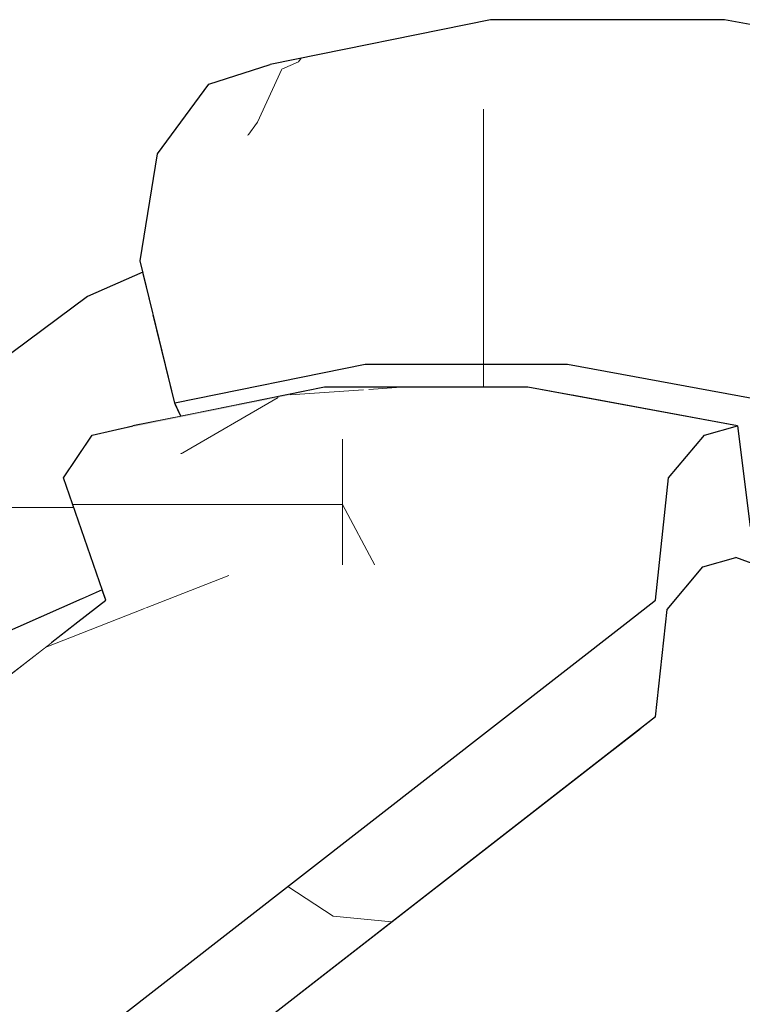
# Model space of a CAD drawing. Header units: millimetres. Extents: x -36478 to 31050, y -14811 to 11827.
# Tile 187 of 217: x -16574 to -16505, y 9225 to 9318. Entities that reach past the tile are written whole.
import ezdxf

# ---------------------------------------------------------------- set-up
doc = ezdxf.new("R2010")
doc.units = ezdxf.units.MM
doc.header["$MEASUREMENT"] = 0
doc.linetypes.add('Wipeout_Contour', pattern=[1000, 0, -1000])
doc.layers.add('Nové_Konstrukce - krov', color=7, linetype='Continuous')
doc.layers.add('Nové_Výplně - Povrchové', color=7, linetype='Continuous')

# ---------------------------------------------------------------- blocks, each defined once
blk = doc.blocks.new('výplň_1369_1', base_point=(0, 0))
at = {"color": 254, "linetype": 'Wipeout_Contour', "lineweight": 0, "ltscale": 75998.114948}
blk.add_wipeout([(-16567.408, 9292.07), (-16582.503, 9280.847), (-16586.843, 9274.551), (-16571.997, 9285.589)], dxfattribs=at).dxf.layer = 'Nové_Výplně - Povrchové'
blk = doc.blocks.new('*X2743')
at = {"layer": 'Nové_Výplně - Povrchové', "color": 21, "linetype": 'Continuous', "lineweight": 20, "true_color": 0xffaaaa}
for p, q in [((-16578.043, 9271.895), (-16579.774, 9267.934)), ((-16577.95, 9271.964), (-16577.95, 9258.446)), ((-16577.757, 9272.107), (-16571.287, 9272.107)), ((-16579.774, 9267.934), (-16581.895, 9263.904)), ((-16581.895, 9263.904), (-16584.081, 9260.395))]:
    blk.add_line(p, q, dxfattribs=at)
blk = doc.blocks.new('výplň_1371_1', base_point=(0, 0))
at = {"color": 254, "linetype": 'Wipeout_Contour', "lineweight": 0, "ltscale": 94949.86711}
blk.add_wipeout([(-16586.788, 9265.393), (-16581.568, 9255.756), (-16575.952, 9259.931), (-16567.951, 9263.457), (-16572.728, 9275.846)], dxfattribs=at).dxf.layer = 'Nové_Výplně - Povrchové'
at = {"layer": 'Nové_Výplně - Povrchové', "color": 21, "linetype": 'Continuous', "lineweight": 20, "true_color": 0xffaaaa}
blk.add_blockref('*X2743', (0, 0), dxfattribs=at)
blk = doc.blocks.new('výplň_1372_1', base_point=(0, 0))
at = {"color": 254, "linetype": 'Wipeout_Contour', "lineweight": 0, "ltscale": 75990.986797}
blk.add_wipeout([(-16586.843, 9274.551), (-16586.788, 9265.393), (-16572.728, 9275.846), (-16571.997, 9285.589)], dxfattribs=at).dxf.layer = 'Nové_Výplně - Povrchové'
blk = doc.blocks.new('výplň_1373_1', base_point=(0, 0))
at = {"color": 254, "linetype": 'Wipeout_Contour', "lineweight": 0, "ltscale": 151906.846267}
blk.add_wipeout([(-16572.728, 9275.846), (-16567.507, 9278.147), (-16566.97, 9278.946), (-16564.327, 9279.548), (-16559.083, 9281.859), (-16559.149, 9281.997), (-16561.182, 9290.354), (-16571.997, 9285.589)], dxfattribs=at).dxf.layer = 'Nové_Výplně - Povrchové'
blk = doc.blocks.new('*X2749')
at = {"layer": 'Nové_Výplně - Povrchové', "color": 21, "linetype": 'Continuous', "lineweight": 20, "true_color": 0xffaaaa}
blk.add_line((-16571.287, 9272.107), (-16568.711, 9272.107), dxfattribs=at)
blk = doc.blocks.new('výplň_1374_1', base_point=(0, 0))
at = {"color": 254, "linetype": 'Wipeout_Contour', "lineweight": 0, "ltscale": 94932.297485}
blk.add_wipeout([(-16567.507, 9278.147), (-16572.728, 9275.846), (-16567.951, 9263.457), (-16566.016, 9264.31), (-16569.681, 9274.913)], dxfattribs=at).dxf.layer = 'Nové_Výplně - Povrchové'
at = {"layer": 'Nové_Výplně - Povrchové', "color": 21, "linetype": 'Continuous', "lineweight": 20, "true_color": 0xffaaaa}
blk.add_blockref('*X2749', (0, 0), dxfattribs=at)
blk = doc.blocks.new('výplň_1375_1', base_point=(0, 0))
at = {"color": 254, "linetype": 'Wipeout_Contour', "lineweight": 0, "ltscale": 75937.077297}
blk.add_wipeout([(-16559.083, 9281.859), (-16564.327, 9279.548), (-16563.098, 9279.828), (-16558.556, 9280.75)], dxfattribs=at).dxf.layer = 'Nové_Výplně - Povrchové'
blk = doc.blocks.new('výplň_1376_1', base_point=(0, 0))
at = {"color": 254, "linetype": 'Wipeout_Contour', "lineweight": 0, "ltscale": 75922.378369}
blk.add_wipeout([(-16542.596, 9299.465), (-16562.421, 9295.445), (-16559.149, 9281.997), (-16541.128, 9285.652)], dxfattribs=at).dxf.layer = 'Nové_Výplně - Povrchové'
blk = doc.blocks.new('výplň_1377_1', base_point=(0, 0))
at = {"color": 254, "linetype": 'Wipeout_Contour', "lineweight": 0, "ltscale": 75972.764799}
blk.add_wipeout([(-16571.997, 9285.589), (-16561.182, 9290.354), (-16562.162, 9294.382), (-16567.408, 9292.07)], dxfattribs=at).dxf.layer = 'Nové_Výplně - Povrchové'
blk = doc.blocks.new('*X2757')
at = {"layer": 'Nové_Výplně - Povrchové', "color": 21, "linetype": 'Continuous', "lineweight": 20, "true_color": 0xffaaaa}
for p, q in [((-16548.993, 9313.597), (-16547.433, 9314.287)), ((-16547.433, 9314.287), (-16547.166, 9314.654))]:
    blk.add_line(p, q, dxfattribs=at)
blk = doc.blocks.new('výplň_1378_1', base_point=(0, 0))
at = {"color": 254, "linetype": 'Wipeout_Contour', "lineweight": 0, "ltscale": 75939.836632}
blk.add_wipeout([(-16529.254, 9318.286), (-16550.098, 9314.059), (-16555.906, 9312.195), (-16534.764, 9316.483)], dxfattribs=at).dxf.layer = 'Nové_Výplně - Povrchové'
at = {"layer": 'Nové_Výplně - Povrchové', "color": 21, "linetype": 'Continuous', "lineweight": 20, "true_color": 0xffaaaa}
blk.add_blockref('*X2757', (0, 0), dxfattribs=at)
blk = doc.blocks.new('*X2759')
at = {"layer": 'Nové_Výplně - Povrchové', "color": 21, "linetype": 'Continuous', "lineweight": 20, "true_color": 0xffaaaa}
for p, q in [((-16551.3, 9308.597), (-16548.993, 9313.597)), ((-16552.221, 9307.323), (-16551.3, 9308.597))]:
    blk.add_line(p, q, dxfattribs=at)
blk = doc.blocks.new('výplň_1379_1', base_point=(0, 0))
at = {"color": 254, "linetype": 'Wipeout_Contour', "lineweight": 0, "ltscale": 75950.135476}
blk.add_wipeout([(-16555.906, 9312.195), (-16560.783, 9305.587), (-16539.958, 9309.81), (-16534.764, 9316.483)], dxfattribs=at).dxf.layer = 'Nové_Výplně - Povrchové'
at = {"layer": 'Nové_Výplně - Povrchové', "color": 21, "linetype": 'Continuous', "lineweight": 20, "true_color": 0xffaaaa}
blk.add_blockref('*X2759', (0, 0), dxfattribs=at)
blk = doc.blocks.new('výplň_1380_1', base_point=(0, 0))
at = {"color": 254, "linetype": 'Wipeout_Contour', "lineweight": 0, "ltscale": 75946.057672}
blk.add_wipeout([(-16562.421, 9295.445), (-16542.596, 9299.465), (-16539.958, 9309.81), (-16560.783, 9305.587)], dxfattribs=at).dxf.layer = 'Nové_Výplně - Povrchové'
blk = doc.blocks.new('výplň_1381_1', base_point=(0, 0))
at = {"color": 254, "linetype": 'Wipeout_Contour', "lineweight": 0, "ltscale": 113633.257152}
blk.add_wipeout([(-16521.969, 9285.652), (-16521.525, 9282.728), (-16505.883, 9279.828), (-16504.96, 9272.548), (-16502.377, 9272.069), (-16502.255, 9281.997)], dxfattribs=at).dxf.layer = 'Nové_Výplně - Povrchové'
blk = doc.blocks.new('výplň_1382_1', base_point=(0, 0))
at = {"color": 254, "linetype": 'Wipeout_Contour', "lineweight": 0, "ltscale": 94873.78475}
blk.add_wipeout([(-16541.128, 9285.652), (-16559.149, 9281.997), (-16558.556, 9280.75), (-16544.975, 9283.504), (-16540.459, 9283.504)], dxfattribs=at).dxf.layer = 'Nové_Výplně - Povrchové'
blk = doc.blocks.new('*X2767')
at = {"layer": 'Nové_Výplně - Povrchové', "color": 21, "linetype": 'Continuous', "lineweight": 20, "true_color": 0xffaaaa}
blk.add_line((-16529.915, 9285.652), (-16529.915, 9283.504), dxfattribs=at)
blk = doc.blocks.new('výplň_1383_1', base_point=(0, 0))
at = {"color": 254, "linetype": 'Wipeout_Contour', "lineweight": 0, "ltscale": 94795.139794}
blk.add_wipeout([(-16521.969, 9285.652), (-16541.128, 9285.652), (-16540.459, 9283.504), (-16525.708, 9283.504), (-16521.525, 9282.728)], dxfattribs=at).dxf.layer = 'Nové_Výplně - Povrchové'
at = {"layer": 'Nové_Výplně - Povrchové', "color": 21, "linetype": 'Continuous', "lineweight": 20, "true_color": 0xffaaaa}
blk.add_blockref('*X2767', (0, 0), dxfattribs=at)
blk = doc.blocks.new('výplň_1384_1', base_point=(0, 0))
at = {"color": 254, "linetype": 'Wipeout_Contour', "lineweight": 0, "ltscale": 75782.990179}
blk.add_wipeout([(-16521.969, 9285.652), (-16502.255, 9281.997), (-16499.832, 9295.445), (-16521.52, 9299.465)], dxfattribs=at).dxf.layer = 'Nové_Výplně - Povrchové'
blk = doc.blocks.new('*X2773')
at = {"layer": 'Nové_Výplně - Povrchové', "color": 21, "linetype": 'Continuous', "lineweight": 20, "true_color": 0xffaaaa}
blk.add_line((-16529.915, 9299.465), (-16529.915, 9285.652), dxfattribs=at)
blk = doc.blocks.new('výplň_1386_1', base_point=(0, 0))
at = {"color": 254, "linetype": 'Wipeout_Contour', "lineweight": 0, "ltscale": 75858.038994}
blk.add_wipeout([(-16542.596, 9299.465), (-16541.128, 9285.652), (-16521.969, 9285.652), (-16521.52, 9299.465)], dxfattribs=at).dxf.layer = 'Nové_Výplně - Povrchové'
at = {"layer": 'Nové_Výplně - Povrchové', "color": 21, "linetype": 'Continuous', "lineweight": 20, "true_color": 0xffaaaa}
blk.add_blockref('*X2773', (0, 0), dxfattribs=at)
blk = doc.blocks.new('výplň_1387_1', base_point=(0, 0))
at = {"color": 254, "linetype": 'Wipeout_Contour', "lineweight": 0, "ltscale": 75868.546427}
blk.add_wipeout([(-16529.254, 9318.286), (-16534.764, 9316.483), (-16512.286, 9316.483), (-16507.095, 9318.286)], dxfattribs=at).dxf.layer = 'Nové_Výplně - Povrchové'
blk = doc.blocks.new('výplň_1388_1', base_point=(0, 0))
at = {"color": 254, "linetype": 'Wipeout_Contour', "lineweight": 0, "ltscale": 75785.489332}
blk.add_wipeout([(-16507.095, 9318.286), (-16512.286, 9316.483), (-16489.157, 9312.195), (-16484.293, 9314.059)], dxfattribs=at).dxf.layer = 'Nové_Výplně - Povrchové'
blk = doc.blocks.new('výplň_1389_1', base_point=(0, 0))
at = {"color": 254, "linetype": 'Wipeout_Contour', "lineweight": 0, "ltscale": 75878.867134}
blk.add_wipeout([(-16512.286, 9316.483), (-16534.764, 9316.483), (-16539.958, 9309.81), (-16517.819, 9309.81)], dxfattribs=at).dxf.layer = 'Nové_Výplně - Povrchové'
blk = doc.blocks.new('*X2781')
at = {"layer": 'Nové_Výplně - Povrchové', "color": 21, "linetype": 'Continuous', "lineweight": 20, "true_color": 0xffaaaa}
blk.add_line((-16529.915, 9309.81), (-16529.915, 9299.465), dxfattribs=at)
blk = doc.blocks.new('výplň_1390_1', base_point=(0, 0))
at = {"color": 254, "linetype": 'Wipeout_Contour', "lineweight": 0, "ltscale": 75877.009282}
blk.add_wipeout([(-16542.596, 9299.465), (-16521.52, 9299.465), (-16517.819, 9309.81), (-16539.958, 9309.81)], dxfattribs=at).dxf.layer = 'Nové_Výplně - Povrchové'
at = {"layer": 'Nové_Výplně - Povrchové', "color": 21, "linetype": 'Continuous', "lineweight": 20, "true_color": 0xffaaaa}
blk.add_blockref('*X2781', (0, 0), dxfattribs=at)
blk = doc.blocks.new('*X2823')
at = {"layer": 'Nové_Výplně - Povrchové', "color": 21, "linetype": 'Continuous', "lineweight": 20, "true_color": 0xffaaaa}
blk.add_line((-16501.145, 9306.719), (-16492.513, 9308.424), dxfattribs=at)
blk = doc.blocks.new('výplň_1411_1', base_point=(0, 0))
at = {"color": 254, "linetype": 'Wipeout_Contour', "lineweight": 0, "ltscale": 75795.826098}
blk.add_wipeout([(-16512.286, 9316.483), (-16517.819, 9309.81), (-16495.037, 9305.587), (-16489.157, 9312.195)], dxfattribs=at).dxf.layer = 'Nové_Výplně - Povrchové'
at = {"layer": 'Nové_Výplně - Povrchové', "color": 21, "linetype": 'Continuous', "lineweight": 20, "true_color": 0xffaaaa}
blk.add_blockref('*X2823', (0, 0), dxfattribs=at)
blk = doc.blocks.new('výplň_1412_1', base_point=(0, 0))
at = {"color": 254, "linetype": 'Wipeout_Contour', "lineweight": 0, "ltscale": 75796.555068}
blk.add_wipeout([(-16521.52, 9299.465), (-16499.832, 9295.445), (-16495.037, 9305.587), (-16517.819, 9309.81)], dxfattribs=at).dxf.layer = 'Nové_Výplně - Povrchové'
blk = doc.blocks.new('výplň_1423_1', base_point=(0, 0))
at = {"color": 254, "linetype": 'Wipeout_Contour', "lineweight": 0, "ltscale": 113898.630504}
blk.add_wipeout([(-16575.952, 9259.931), (-16578.466, 9255.985), (-16570.715, 9259.401), (-16568.304, 9261.276), (-16565.674, 9263.322), (-16566.016, 9264.31)], dxfattribs=at).dxf.layer = 'Nové_Výplně - Povrchové'
blk = doc.blocks.new('výplň_1424_1', base_point=(0, 0))
at = {"color": 254, "linetype": 'Wipeout_Contour', "lineweight": 0, "ltscale": 56954.755146}
blk.add_wipeout([(-16570.715, 9259.401), (-16578.466, 9255.985), (-16577.52, 9254.108)], dxfattribs=at).dxf.layer = 'Nové_Výplně - Povrchové'
blk = doc.blocks.new('*X2851')
at = {"layer": 'Nové_Výplně - Povrchové', "linetype": 'Continuous', "lineweight": 20, "true_color": 0xffaaaa}
blk.add_hatch(color=21, dxfattribs=at).paths.add_polyline_path([(-16544.975, 9283.504), (-16563.098, 9279.828), (-16566.97, 9278.946), (-16548.607, 9282.67)])
blk = doc.blocks.new('výplň_1425_1', base_point=(0, 0))
at = {"color": 254, "linetype": 'Wipeout_Contour', "lineweight": 0, "ltscale": 75919.934288}
blk.add_wipeout([(-16544.975, 9283.504), (-16563.098, 9279.828), (-16566.97, 9278.946), (-16548.607, 9282.67)], dxfattribs=at).dxf.layer = 'Nové_Výplně - Povrchové'
at = {"layer": 'Nové_Výplně - Povrchové', "color": 21, "linetype": 'Continuous', "lineweight": 20, "true_color": 0xffaaaa}
blk.add_blockref('*X2851', (0, 0), dxfattribs=at)
blk = doc.blocks.new('výplň_1426_1', base_point=(0, 0))
at = {"color": 254, "linetype": 'Wipeout_Contour', "lineweight": 0, "ltscale": 56787.188686}
blk.add_wipeout([(-16513.626, 9252.294), (-16515.129, 9251.124), (-16513.777, 9250.874)], dxfattribs=at).dxf.layer = 'Nové_Výplně - Povrchové'
blk = doc.blocks.new('výplň_1427_1', base_point=(0, 0))
at = {"color": 254, "linetype": 'Wipeout_Contour', "lineweight": 0, "ltscale": 75718.705986}
blk.add_wipeout([(-16517.759, 9249.079), (-16516.407, 9248.828), (-16513.777, 9250.874), (-16515.129, 9251.124)], dxfattribs=at).dxf.layer = 'Nové_Výplně - Povrchové'
blk = doc.blocks.new('*X2859')
at = {"layer": 'Nové_Výplně - Povrchové', "color": 21, "linetype": 'Continuous', "lineweight": 20, "true_color": 0xffaaaa}
for p, q in [((-16540.773, 9283.287), (-16537.716, 9283.504)), ((-16548.217, 9282.76), (-16541.273, 9283.252))]:
    blk.add_line(p, q, dxfattribs=at)
blk = doc.blocks.new('výplň_1429_1', base_point=(0, 0))
at = {"color": 254, "linetype": 'Wipeout_Contour', "lineweight": 0, "ltscale": 75857.89826}
blk.add_wipeout([(-16525.708, 9283.504), (-16544.975, 9283.504), (-16548.607, 9282.67), (-16529.085, 9282.67)], dxfattribs=at).dxf.layer = 'Nové_Výplně - Povrchové'
at = {"layer": 'Nové_Výplně - Povrchové', "color": 21, "linetype": 'Continuous', "lineweight": 20, "true_color": 0xffaaaa}
blk.add_blockref('*X2859', (0, 0), dxfattribs=at)
blk = doc.blocks.new('výplň_1430_1', base_point=(0, 0))
at = {"color": 254, "linetype": 'Wipeout_Contour', "lineweight": 0, "ltscale": 75792.193423}
blk.add_wipeout([(-16529.085, 9282.67), (-16532.244, 9278.593), (-16512.393, 9274.913), (-16508.997, 9278.946)], dxfattribs=at).dxf.layer = 'Nové_Výplně - Povrchové'
blk = doc.blocks.new('výplň_1431_1', base_point=(0, 0))
at = {"color": 254, "linetype": 'Wipeout_Contour', "lineweight": 0, "ltscale": 75785.658064}
blk.add_wipeout([(-16525.708, 9283.504), (-16529.085, 9282.67), (-16508.997, 9278.946), (-16505.883, 9279.828)], dxfattribs=at).dxf.layer = 'Nové_Výplně - Povrchové'
blk = doc.blocks.new('výplň_1438_1', base_point=(0, 0))
at = {"color": 254, "linetype": 'Wipeout_Contour', "lineweight": 0, "ltscale": 75808.094832}
blk.add_wipeout([(-16516.407, 9248.828), (-16638.9, 9153.556), (-16625.238, 9146.001), (-16500.51, 9243.011)], dxfattribs=at).dxf.layer = 'Nové_Výplně - Povrchové'
blk = doc.blocks.new('výplň_1439_1', base_point=(0, 0))
at = {"color": 254, "linetype": 'Wipeout_Contour', "lineweight": 0, "ltscale": 94617.730029}
blk.add_wipeout([(-16485.132, 9234.507), (-16611.487, 9136.231), (-16602.209, 9129.183), (-16597.797, 9124.751), (-16470.739, 9223.574)], dxfattribs=at).dxf.layer = 'Nové_Výplně - Povrchové'
blk = doc.blocks.new('*X2885')
at = {"layer": 'Nové_Výplně - Povrchové', "color": 21, "linetype": 'Continuous', "lineweight": 20, "true_color": 0xffaaaa}
for p, q in [((-16548.445, 9236.239), (-16544.149, 9233.434)), ((-16544.149, 9233.434), (-16538.586, 9232.88)), ((-16573.449, 9216.791), (-16577.316, 9202.757)), ((-16604.734, 9192.458), (-16605.981, 9187.933)), ((-16606.119, 9187.433), (-16608.602, 9178.424))]:
    blk.add_line(p, q, dxfattribs=at)
blk = doc.blocks.new('výplň_1442_1', base_point=(0, 0))
at = {"color": 254, "linetype": 'Wipeout_Contour', "lineweight": 0, "ltscale": 284175.318107}
blk.add_wipeout([(-16649.151, 9157.912), (-16642.135, 9155.345), (-16639.879, 9154.097), (-16513.626, 9252.294), (-16512.546, 9262.465), (-16509.15, 9266.498), (-16506.035, 9267.381), (-16502.451, 9266.069), (-16502.408, 9269.549), (-16501.885, 9272.452), (-16504.673, 9270.284), (-16505.883, 9279.828), (-16508.997, 9278.946), (-16512.393, 9274.913), (-16513.624, 9263.322)], dxfattribs=at).dxf.layer = 'Nové_Výplně - Povrchové'
at = {"layer": 'Nové_Výplně - Povrchové', "color": 21, "linetype": 'Continuous', "lineweight": 20, "true_color": 0xffaaaa}
blk.add_blockref('*X2885', (0, 0), dxfattribs=at)
blk = doc.blocks.new('výplň_1443_1', base_point=(0, 0))
at = {"color": 254, "linetype": 'Wipeout_Contour', "lineweight": 0, "ltscale": 113680.448058}
blk.add_wipeout([(-16500.51, 9243.011), (-16625.238, 9146.001), (-16622.156, 9144.297), (-16620.076, 9142.755), (-16611.487, 9136.231), (-16485.132, 9234.507)], dxfattribs=at).dxf.layer = 'Nové_Výplně - Povrchové'
blk = doc.blocks.new('výplň_1450_1', base_point=(0, 0))
at = {"color": 254, "linetype": 'Wipeout_Contour', "lineweight": 0, "ltscale": 75682.677604}
blk.add_wipeout([(-16513.777, 9250.874), (-16516.407, 9248.828), (-16500.51, 9243.011), (-16497.88, 9245.057)], dxfattribs=at).dxf.layer = 'Nové_Výplně - Povrchové'
blk = doc.blocks.new('výplň_1454_1', base_point=(0, 0))
at = {"color": 254, "linetype": 'Wipeout_Contour', "lineweight": 0, "ltscale": 75685.937117}
blk.add_wipeout([(-16506.035, 9267.381), (-16509.15, 9266.498), (-16491.205, 9259.931), (-16488.353, 9260.91)], dxfattribs=at).dxf.layer = 'Nové_Výplně - Povrchové'
blk = doc.blocks.new('výplň_1457_1', base_point=(0, 0))
at = {"color": 254, "linetype": 'Wipeout_Contour', "lineweight": 0, "ltscale": 94615.742324}
blk.add_wipeout([(-16513.626, 9252.294), (-16513.777, 9250.874), (-16497.88, 9245.057), (-16494.838, 9255.985), (-16512.546, 9262.465)], dxfattribs=at).dxf.layer = 'Nové_Výplně - Povrchové'
blk = doc.blocks.new('výplň_1458_1', base_point=(0, 0))
at = {"color": 254, "linetype": 'Wipeout_Contour', "lineweight": 0, "ltscale": 75692.422191}
blk.add_wipeout([(-16509.15, 9266.498), (-16512.546, 9262.465), (-16494.838, 9255.985), (-16491.205, 9259.931)], dxfattribs=at).dxf.layer = 'Nové_Výplně - Povrchové'
blk = doc.blocks.new('výplň_1459_1', base_point=(0, 0))
at = {"color": 254, "linetype": 'Wipeout_Contour', "lineweight": 0, "ltscale": 75842.843789}
blk.add_wipeout([(-16639.879, 9154.097), (-16638.9, 9153.556), (-16516.407, 9248.828), (-16517.759, 9249.079)], dxfattribs=at).dxf.layer = 'Nové_Výplně - Povrchové'
blk = doc.blocks.new('*X2921')
at = {"layer": 'Nové_Výplně - Povrchové', "color": 21, "linetype": 'Continuous', "lineweight": 20, "true_color": 0xffaaaa}
blk.add_line((-16558.587, 9277.163), (-16549.363, 9282.517), dxfattribs=at)
blk = doc.blocks.new('výplň_1460_1', base_point=(0, 0))
at = {"color": 254, "linetype": 'Wipeout_Contour', "lineweight": 0, "ltscale": 75926.569912}
blk.add_wipeout([(-16566.97, 9278.946), (-16569.681, 9274.913), (-16551.535, 9278.593), (-16548.607, 9282.67)], dxfattribs=at).dxf.layer = 'Nové_Výplně - Povrchové'
at = {"layer": 'Nové_Výplně - Povrchové', "color": 21, "linetype": 'Continuous', "lineweight": 20, "true_color": 0xffaaaa}
blk.add_blockref('*X2921', (0, 0), dxfattribs=at)
blk = doc.blocks.new('*X2923')
at = {"layer": 'Nové_Výplně - Povrchové', "color": 21, "linetype": 'Continuous', "lineweight": 20, "true_color": 0xffaaaa}
for p, q in [((-16543.256, 9278.593), (-16543.256, 9266.665)), ((-16550.316, 9272.398), (-16543.256, 9272.398)), ((-16540.205, 9266.665), (-16543.256, 9272.398))]:
    blk.add_line(p, q, dxfattribs=at)
blk = doc.blocks.new('výplň_1461_1', base_point=(0, 0))
at = {"color": 254, "linetype": 'Wipeout_Contour', "lineweight": 0, "ltscale": 75851.676067}
blk.add_wipeout([(-16549.188, 9266.665), (-16531.66, 9266.665), (-16532.244, 9278.593), (-16551.535, 9278.593)], dxfattribs=at).dxf.layer = 'Nové_Výplně - Povrchové'
at = {"layer": 'Nové_Výplně - Povrchové', "color": 21, "linetype": 'Continuous', "lineweight": 20, "true_color": 0xffaaaa}
blk.add_blockref('*X2923', (0, 0), dxfattribs=at)
blk = doc.blocks.new('výplň_1462_1', base_point=(0, 0))
at = {"color": 254, "linetype": 'Wipeout_Contour', "lineweight": 0, "ltscale": 75864.493706}
blk.add_wipeout([(-16548.607, 9282.67), (-16551.535, 9278.593), (-16532.244, 9278.593), (-16529.085, 9282.67)], dxfattribs=at).dxf.layer = 'Nové_Výplně - Povrchové'
blk = doc.blocks.new('výplň_1463_1', base_point=(0, 0))
at = {"color": 254, "linetype": 'Wipeout_Contour', "lineweight": 0, "ltscale": 75839.965714}
blk.add_wipeout([(-16531.66, 9266.665), (-16549.188, 9266.665), (-16551.818, 9264.62), (-16534.29, 9264.62)], dxfattribs=at).dxf.layer = 'Nové_Výplně - Povrchové'
blk = doc.blocks.new('výplň_1464_1', base_point=(0, 0))
at = {"color": 254, "linetype": 'Wipeout_Contour', "lineweight": 0, "ltscale": 75774.647}
blk.add_wipeout([(-16513.624, 9263.322), (-16531.66, 9266.665), (-16534.29, 9264.62), (-16516.254, 9261.276)], dxfattribs=at).dxf.layer = 'Nové_Výplně - Povrchové'
blk = doc.blocks.new('*X2931')
at = {"layer": 'Nové_Výplně - Povrchové', "color": 21, "linetype": 'Continuous', "lineweight": 20, "true_color": 0xffaaaa}
for p, q in [((-16568.812, 9272.398), (-16567.273, 9272.398)), ((-16567.273, 9272.398), (-16550.316, 9272.398))]:
    blk.add_line(p, q, dxfattribs=at)
blk = doc.blocks.new('výplň_1465_1', base_point=(0, 0))
at = {"color": 254, "linetype": 'Wipeout_Contour', "lineweight": 0, "ltscale": 75910.562492}
blk.add_wipeout([(-16565.674, 9263.322), (-16549.188, 9266.665), (-16551.535, 9278.593), (-16569.681, 9274.913)], dxfattribs=at).dxf.layer = 'Nové_Výplně - Povrchové'
at = {"layer": 'Nové_Výplně - Povrchové', "color": 21, "linetype": 'Continuous', "lineweight": 20, "true_color": 0xffaaaa}
blk.add_blockref('*X2931', (0, 0), dxfattribs=at)
blk = doc.blocks.new('*X2933')
at = {"layer": 'Nové_Výplně - Povrchové', "color": 21, "linetype": 'Continuous', "lineweight": 20, "true_color": 0xffaaaa}
blk.add_line((-16562.002, 9262.554), (-16554.017, 9265.686), dxfattribs=at)
blk = doc.blocks.new('výplň_1466_1', base_point=(0, 0))
at = {"color": 254, "linetype": 'Wipeout_Contour', "lineweight": 0, "ltscale": 75896.060826}
blk.add_wipeout([(-16549.188, 9266.665), (-16565.674, 9263.322), (-16568.304, 9261.276), (-16551.818, 9264.62)], dxfattribs=at).dxf.layer = 'Nové_Výplně - Povrchové'
at = {"layer": 'Nové_Výplně - Povrchové', "color": 21, "linetype": 'Continuous', "lineweight": 20, "true_color": 0xffaaaa}
blk.add_blockref('*X2933', (0, 0), dxfattribs=at)
blk = doc.blocks.new('*X2935')
at = {"layer": 'Nové_Výplně - Povrchové', "color": 21, "linetype": 'Continuous', "lineweight": 20, "true_color": 0xffaaaa}
blk.add_line((-16571.399, 9258.869), (-16562.002, 9262.554), dxfattribs=at)
blk = doc.blocks.new('výplň_1467_1', base_point=(0, 0))
at = {"color": 254, "linetype": 'Wipeout_Contour', "lineweight": 0, "ltscale": 76008.628232}
blk.add_wipeout([(-16568.304, 9261.276), (-16675.673, 9177.767), (-16665.831, 9175.942), (-16551.818, 9264.62)], dxfattribs=at).dxf.layer = 'Nové_Výplně - Povrchové'
at = {"layer": 'Nové_Výplně - Povrchové', "color": 21, "linetype": 'Continuous', "lineweight": 20, "true_color": 0xffaaaa}
blk.add_blockref('*X2935', (0, 0), dxfattribs=at)
blk = doc.blocks.new('výplň_1468_1', base_point=(0, 0))
at = {"color": 254, "linetype": 'Wipeout_Contour', "lineweight": 0, "ltscale": 113998.316808}
blk.add_wipeout([(-16665.831, 9175.942), (-16662.635, 9175.35), (-16658.748, 9172.981), (-16657.614, 9168.701), (-16534.29, 9264.62), (-16551.818, 9264.62)], dxfattribs=at).dxf.layer = 'Nové_Výplně - Povrchové'
blk = doc.blocks.new('výplň_1469_1', base_point=(0, 0))
at = {"color": 254, "linetype": 'Wipeout_Contour', "lineweight": 0, "ltscale": 113920.407137}
blk.add_wipeout([(-16657.614, 9168.701), (-16655.957, 9162.451), (-16654.724, 9159.951), (-16649.151, 9157.912), (-16516.254, 9261.276), (-16534.29, 9264.62)], dxfattribs=at).dxf.layer = 'Nové_Výplně - Povrchové'
blk = doc.blocks.new('výplň_1470_1', base_point=(0, 0))
at = {"color": 254, "linetype": 'Wipeout_Contour', "lineweight": 0, "ltscale": 75782.965322}
blk.add_wipeout([(-16531.66, 9266.665), (-16513.624, 9263.322), (-16512.393, 9274.913), (-16532.244, 9278.593)], dxfattribs=at).dxf.layer = 'Nové_Výplně - Povrchové'

msp = doc.modelspace()

# ---------------------------------------------------------------- block references
at = {"layer": 'Nové_Výplně - Povrchové', "color": 21, "linetype": 'Continuous', "lineweight": 20, "true_color": 0xffaaaa}
for name in ['výplň_1378_1', 'výplň_1369_1', 'výplň_1381_1', 'výplň_1426_1']:
    msp.add_blockref(name, (0, 0), dxfattribs=at)

# ---------------------------------------------------------------- next in the draw order: block references
for name in ['výplň_1379_1', 'výplň_1371_1', 'výplň_1427_1']:
    msp.add_blockref(name, (0, 0), dxfattribs=at)

# ---------------------------------------------------------------- next in the draw order: linework, layer by layer
at = {"layer": 'Nové_Konstrukce - krov', "color": 1, "linetype": 'Continuous', "lineweight": 25}
msp.add_line((-16555.906, 9312.195), (-16550.098, 9314.059), dxfattribs=at)

# ---------------------------------------------------------------- next in the draw order: block references
at = {"layer": 'Nové_Výplně - Povrchové', "color": 21, "linetype": 'Continuous', "lineweight": 20, "true_color": 0xffaaaa}
for name in ['výplň_1387_1', 'výplň_1372_1', 'výplň_1438_1']:
    msp.add_blockref(name, (0, 0), dxfattribs=at)

# ---------------------------------------------------------------- next in the draw order: block references
for name in ['výplň_1388_1', 'výplň_1373_1', 'výplň_1439_1']:
    msp.add_blockref(name, (0, 0), dxfattribs=at)

# ---------------------------------------------------------------- next in the draw order: linework, layer by layer
at = {"layer": 'Nové_Konstrukce - krov', "color": 1, "linetype": 'Continuous', "lineweight": 25}
msp.add_line((-16507.095, 9318.286), (-16529.254, 9318.286), dxfattribs=at)

# ---------------------------------------------------------------- next in the draw order: block references
at = {"layer": 'Nové_Výplně - Povrchové', "color": 21, "linetype": 'Continuous', "lineweight": 20, "true_color": 0xffaaaa}
for name in ['výplň_1375_1', 'výplň_1374_1']:
    msp.add_blockref(name, (0, 0), dxfattribs=at)

# ---------------------------------------------------------------- next in the draw order: block references
for name in ['výplň_1376_1', 'výplň_1423_1']:
    msp.add_blockref(name, (0, 0), dxfattribs=at)

# ---------------------------------------------------------------- next in the draw order: block references
for name in ['výplň_1380_1', 'výplň_1377_1', 'výplň_1382_1', 'výplň_1424_1']:
    msp.add_blockref(name, (0, 0), dxfattribs=at)

# ---------------------------------------------------------------- next in the draw order: linework, layer by layer
at = {"layer": 'Nové_Konstrukce - krov', "color": 1, "linetype": 'Continuous', "lineweight": 25}
for p, q in [((-16560.783, 9305.587), (-16555.906, 9312.195)), ((-16562.421, 9295.445), (-16560.783, 9305.587)), ((-16562.162, 9294.382), (-16567.408, 9292.07))]:
    msp.add_line(p, q, dxfattribs=at)

# ---------------------------------------------------------------- next in the draw order: block references
at = {"layer": 'Nové_Výplně - Povrchové', "color": 21, "linetype": 'Continuous', "lineweight": 20, "true_color": 0xffaaaa}
for name in ['výplň_1389_1', 'výplň_1383_1', 'výplň_1425_1']:
    msp.add_blockref(name, (0, 0), dxfattribs=at)

# ---------------------------------------------------------------- next in the draw order: linework, layer by layer
at = {"layer": 'Nové_Konstrukce - krov', "color": 1, "linetype": 'Continuous', "lineweight": 25}
msp.add_line((-16529.254, 9318.286), (-16550.098, 9314.059), dxfattribs=at)

# ---------------------------------------------------------------- next in the draw order: block references
at = {"layer": 'Nové_Výplně - Povrchové', "color": 21, "linetype": 'Continuous', "lineweight": 20, "true_color": 0xffaaaa}
for name in ['výplň_1384_1', 'výplň_1429_1']:
    msp.add_blockref(name, (0, 0), dxfattribs=at)

# ---------------------------------------------------------------- next in the draw order: block references
for name in ['výplň_1386_1', 'výplň_1430_1']:
    msp.add_blockref(name, (0, 0), dxfattribs=at)

# ---------------------------------------------------------------- next in the draw order: linework, layer by layer
at = {"layer": 'Nové_Konstrukce - krov', "color": 1, "linetype": 'Continuous', "lineweight": 25}
msp.add_line((-16521.969, 9285.652), (-16541.128, 9285.652), dxfattribs=at)

# ---------------------------------------------------------------- next in the draw order: block references
at = {"layer": 'Nové_Výplně - Povrchové', "color": 21, "linetype": 'Continuous', "lineweight": 20, "true_color": 0xffaaaa}
for name in ['výplň_1390_1', 'výplň_1431_1']:
    msp.add_blockref(name, (0, 0), dxfattribs=at)

# ---------------------------------------------------------------- next in the draw order: linework, layer by layer
at = {"layer": 'Nové_Konstrukce - krov', "color": 1, "linetype": 'Continuous', "lineweight": 25}
for p, q in [((-16502.255, 9281.997), (-16521.969, 9285.652)), ((-16525.708, 9283.504), (-16544.975, 9283.504))]:
    msp.add_line(p, q, dxfattribs=at)

# ---------------------------------------------------------------- next in the draw order: block references
at = {"layer": 'Nové_Výplně - Povrchové', "color": 21, "linetype": 'Continuous', "lineweight": 20, "true_color": 0xffaaaa}
for name in ['výplň_1411_1', 'výplň_1442_1']:
    msp.add_blockref(name, (0, 0), dxfattribs=at)

# ---------------------------------------------------------------- next in the draw order: linework, layer by layer
at = {"layer": 'Nové_Konstrukce - krov', "color": 1, "linetype": 'Continuous', "lineweight": 25}
for p, q in [((-16484.293, 9314.059), (-16507.095, 9318.286)), ((-16505.883, 9279.828), (-16525.708, 9283.504)), ((-16508.997, 9278.946), (-16505.883, 9279.828)), ((-16505.883, 9279.828), (-16504.673, 9270.284))]:
    msp.add_line(p, q, dxfattribs=at)

# ---------------------------------------------------------------- next in the draw order: block references
at = {"layer": 'Nové_Výplně - Povrchové', "color": 21, "linetype": 'Continuous', "lineweight": 20, "true_color": 0xffaaaa}
for name in ['výplň_1412_1', 'výplň_1460_1', 'výplň_1454_1', 'výplň_1443_1']:
    msp.add_blockref(name, (0, 0), dxfattribs=at)

# ---------------------------------------------------------------- next in the draw order: linework, layer by layer
at = {"layer": 'Nové_Konstrukce - krov', "color": 1, "linetype": 'Continuous', "lineweight": 25}
for p, q in [((-16559.149, 9281.997), (-16562.421, 9295.445)), ((-16567.408, 9292.07), (-16582.503, 9280.847)), ((-16558.556, 9280.75), (-16559.149, 9281.997))]:
    msp.add_line(p, q, dxfattribs=at)

# ---------------------------------------------------------------- next in the draw order: block references
at = {"layer": 'Nové_Výplně - Povrchové', "color": 21, "linetype": 'Continuous', "lineweight": 20, "true_color": 0xffaaaa}
for name in ['výplň_1461_1', 'výplň_1450_1']:
    msp.add_blockref(name, (0, 0), dxfattribs=at)

# ---------------------------------------------------------------- next in the draw order: block references
for name in ['výplň_1462_1', 'výplň_1463_1', 'výplň_1457_1', 'výplň_1459_1']:
    msp.add_blockref(name, (0, 0), dxfattribs=at)

# ---------------------------------------------------------------- next in the draw order: linework, layer by layer
at = {"layer": 'Nové_Konstrukce - krov', "color": 1, "linetype": 'Continuous', "lineweight": 25}
for p, q in [((-16541.128, 9285.652), (-16559.149, 9281.997)), ((-16544.975, 9283.504), (-16563.098, 9279.828))]:
    msp.add_line(p, q, dxfattribs=at)

# ---------------------------------------------------------------- next in the draw order: block references
at = {"layer": 'Nové_Výplně - Povrchové', "color": 21, "linetype": 'Continuous', "lineweight": 20, "true_color": 0xffaaaa}
for name in ['výplň_1465_1', 'výplň_1464_1', 'výplň_1458_1']:
    msp.add_blockref(name, (0, 0), dxfattribs=at)

# ---------------------------------------------------------------- next in the draw order: linework, layer by layer
at = {"layer": 'Nové_Konstrukce - krov', "color": 1, "linetype": 'Continuous', "lineweight": 25}
for p, q in [((-16566.97, 9278.946), (-16563.098, 9279.828)), ((-16569.681, 9274.913), (-16566.97, 9278.946)), ((-16509.15, 9266.498), (-16506.035, 9267.381)), ((-16488.353, 9260.91), (-16506.035, 9267.381)), ((-16513.626, 9252.294), (-16512.546, 9262.465))]:
    msp.add_line(p, q, dxfattribs=at)

# ---------------------------------------------------------------- next in the draw order: block references
at = {"layer": 'Nové_Výplně - Povrchové', "color": 21, "linetype": 'Continuous', "lineweight": 20, "true_color": 0xffaaaa}
msp.add_blockref('výplň_1466_1', (0, 0), dxfattribs=at)

# ---------------------------------------------------------------- next in the draw order: block references
msp.add_blockref('výplň_1467_1', (0, 0), dxfattribs=at)

# ---------------------------------------------------------------- next in the draw order: block references
msp.add_blockref('výplň_1468_1', (0, 0), dxfattribs=at)

# ---------------------------------------------------------------- next in the draw order: block references
msp.add_blockref('výplň_1469_1', (0, 0), dxfattribs=at)

# ---------------------------------------------------------------- next in the draw order: linework, layer by layer
at = {"layer": 'Nové_Konstrukce - krov', "color": 1, "linetype": 'Continuous', "lineweight": 25}
for p, q in [((-16565.674, 9263.322), (-16569.681, 9274.913)), ((-16566.016, 9264.31), (-16575.952, 9259.931)), ((-16568.304, 9261.276), (-16565.674, 9263.322)), ((-16675.673, 9177.767), (-16568.304, 9261.276)), ((-16649.151, 9157.912), (-16516.254, 9261.276)), ((-16513.626, 9252.294), (-16639.879, 9154.097))]:
    msp.add_line(p, q, dxfattribs=at)

# ---------------------------------------------------------------- next in the draw order: block references
at = {"layer": 'Nové_Výplně - Povrchové', "color": 21, "linetype": 'Continuous', "lineweight": 20, "true_color": 0xffaaaa}
msp.add_blockref('výplň_1470_1', (0, 0), dxfattribs=at)

# ---------------------------------------------------------------- next in the draw order: linework, layer by layer
at = {"layer": 'Nové_Konstrukce - krov', "color": 1, "linetype": 'Continuous', "lineweight": 25}
for p, q in [((-16512.393, 9274.913), (-16508.997, 9278.946)), ((-16513.624, 9263.322), (-16512.393, 9274.913)), ((-16512.546, 9262.465), (-16509.15, 9266.498)), ((-16516.254, 9261.276), (-16513.624, 9263.322))]:
    msp.add_line(p, q, dxfattribs=at)

doc.saveas('drawing.dxf')
